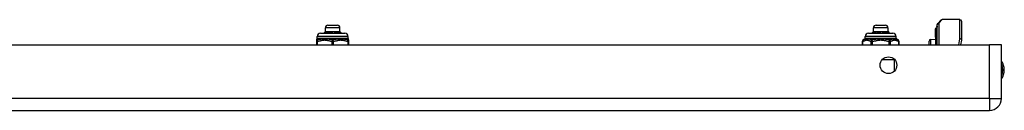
# Model space of a CAD drawing. Header units: inches. Extents: x 4 to 114, y 7 to 59.
# Tile 5 of 98: x 15.87 to 27.85, y 7.29 to 8.4. Entities that reach past the tile are written whole.
import ezdxf

# ---------------------------------------------------------------- set-up
doc = ezdxf.new("R2010")
doc.units = ezdxf.units.IN
doc.header["$MEASUREMENT"] = 0
doc.layers.add('Visible Edges(ANSI)', color=7, linetype='Continuous', lineweight=25)
doc.layers.add('Visible Tangent Edges(ANSI)', color=7, linetype='Continuous', lineweight=25)

msp = doc.modelspace()

# ---------------------------------------------------------------- linework, layer by layer
at = {"layer": 'Visible Edges(ANSI)'}
for p, q in [((27.036, 8.352), (27.076, 8.392)), ((27.306, 8.398), (27.09, 8.398)), ((19.588, 8.252), (19.588, 8.299)), ((19.62, 8.331), (19.734, 8.331)), ((19.765, 8.252), (19.765, 8.299)), ((26.254, 8.252), (26.254, 8.299)), ((26.286, 8.331), (26.4, 8.331)), ((26.432, 8.252), (26.432, 8.299)), ((27.009, 8.292), (27.009, 8.285)), ((27.009, 8.285), (27.009, 8.207)), ((27.017, 8.29), (27.01, 8.293)), ((27.027, 8.306), (27.027, 8.313)), ((27.027, 8.306), (27.027, 8.223)), ((27.031, 8.093), (27.031, 8.338)), ((27.326, 8.378), (27.326, 8.154)), ((19.482, 8.151), (19.482, 8.135)), ((19.49, 8.174), (19.49, 8.194)), ((19.529, 8.233), (19.824, 8.233)), ((19.588, 8.252), (19.57, 8.233)), ((19.584, 8.233), (19.583, 8.234)), ((19.588, 8.252), (19.605, 8.252)), ((19.603, 8.235), (19.604, 8.233)), ((19.605, 8.252), (19.686, 8.252)), ((19.686, 8.252), (19.758, 8.252)), ((19.705, 8.234), (19.705, 8.233)), ((19.758, 8.252), (19.765, 8.252)), ((19.76, 8.238), (19.762, 8.24)), ((19.765, 8.252), (19.775, 8.242)), ((19.773, 8.241), (19.772, 8.24)), ((19.775, 8.242), (19.784, 8.233)), ((19.775, 8.242), (19.775, 8.242)), ((19.864, 8.174), (19.864, 8.194)), ((19.872, 8.135), (19.872, 8.151)), ((26.156, 8.174), (26.156, 8.194)), ((26.195, 8.233), (26.491, 8.233)), ((26.254, 8.252), (26.236, 8.233)), ((26.25, 8.233), (26.25, 8.234)), ((26.254, 8.252), (26.271, 8.252)), ((26.269, 8.235), (26.271, 8.233)), ((26.271, 8.252), (26.352, 8.252)), ((26.352, 8.252), (26.424, 8.252)), ((26.371, 8.234), (26.371, 8.233)), ((26.424, 8.252), (26.432, 8.252)), ((26.426, 8.238), (26.428, 8.24)), ((26.432, 8.252), (26.441, 8.242)), ((26.439, 8.241), (26.439, 8.24)), ((26.441, 8.242), (26.45, 8.233)), ((26.441, 8.242), (26.441, 8.242)), ((26.53, 8.174), (26.53, 8.194)), ((26.95, 8.157), (27.009, 8.16)), ((27.009, 8.207), (27.009, 8.205)), ((27.009, 8.205), (27.009, 8.203)), ((27.009, 8.185), (27.009, 8.203)), ((27.009, 8.185), (27.009, 8.184)), ((27.009, 8.185), (27.009, 8.185)), ((27.009, 8.184), (27.009, 8.093)), ((27.027, 8.093), (27.027, 8.223)), ((27.325, 8.15), (27.314, 8.093)), ((4.04, 8.093), (27.666, 8.093)), ((19.482, 8.135), (19.482, 8.093)), ((19.872, 8.093), (19.872, 8.135)), ((26.121, 8.093), (26.121, 8.135)), ((26.565, 8.093), (26.565, 8.135)), ((26.931, 8.093), (26.931, 8.137)), ((27.812, 8.093), (27.666, 8.093)), ((27.812, 7.439), (27.812, 8.093)), ((4.04, 7.293), (27.666, 7.293))]:
    msp.add_line(p, q, dxfattribs=at)
at = {"layer": 'Visible Edges(ANSI)', "flags": 128}
for points in [[(19.577, 8.233), (19.577, 8.233), (19.577, 8.233), (19.577, 8.233), (19.578, 8.233), (19.578, 8.233), (19.578, 8.233), (19.578, 8.233), (19.579, 8.233), (19.579, 8.233), (19.579, 8.233), (19.579, 8.233), (19.58, 8.234), (19.58, 8.234), (19.58, 8.234), (19.581, 8.234), (19.581, 8.234), (19.581, 8.234), (19.581, 8.234), (19.582, 8.234), (19.582, 8.234), (19.582, 8.234), (19.583, 8.234), (19.583, 8.234), (19.583, 8.234)], [(19.583, 8.234), (19.584, 8.234), (19.584, 8.235), (19.585, 8.236), (19.585, 8.237), (19.586, 8.237), (19.586, 8.238), (19.587, 8.239), (19.587, 8.239), (19.588, 8.24), (19.588, 8.241), (19.589, 8.241), (19.59, 8.242), (19.59, 8.243), (19.591, 8.243), (19.591, 8.244), (19.592, 8.245), (19.592, 8.246), (19.593, 8.246), (19.593, 8.247), (19.594, 8.248), (19.594, 8.248), (19.595, 8.249), (19.595, 8.25), (19.596, 8.25)], [(19.596, 8.25), (19.596, 8.251), (19.597, 8.251), (19.597, 8.251), (19.597, 8.251), (19.598, 8.251), (19.598, 8.251), (19.599, 8.251), (19.599, 8.251), (19.599, 8.251), (19.6, 8.251), (19.6, 8.251), (19.6, 8.251), (19.601, 8.252), (19.601, 8.252), (19.602, 8.252), (19.602, 8.252), (19.602, 8.252), (19.603, 8.252), (19.603, 8.252), (19.604, 8.252), (19.604, 8.252), (19.604, 8.252), (19.605, 8.252), (19.605, 8.252)], [(19.596, 8.25), (19.596, 8.25), (19.596, 8.249), (19.596, 8.248), (19.596, 8.248), (19.596, 8.247), (19.596, 8.246), (19.596, 8.245), (19.596, 8.245), (19.596, 8.244), (19.596, 8.243), (19.596, 8.243), (19.596, 8.242), (19.596, 8.241), (19.596, 8.24), (19.596, 8.24), (19.596, 8.239), (19.597, 8.238), (19.597, 8.238), (19.597, 8.237), (19.597, 8.236), (19.597, 8.235), (19.597, 8.235), (19.597, 8.234), (19.597, 8.233)], [(19.614, 8.25), (19.614, 8.25), (19.613, 8.249), (19.613, 8.248), (19.612, 8.248), (19.612, 8.247), (19.612, 8.247), (19.611, 8.246), (19.611, 8.245), (19.61, 8.245), (19.61, 8.244), (19.609, 8.243), (19.609, 8.243), (19.608, 8.242), (19.608, 8.241), (19.607, 8.241), (19.607, 8.24), (19.606, 8.239), (19.606, 8.239), (19.605, 8.238), (19.605, 8.237), (19.604, 8.237), (19.604, 8.236), (19.604, 8.235), (19.603, 8.235)], [(19.603, 8.235), (19.605, 8.235), (19.608, 8.235), (19.611, 8.235), (19.613, 8.235), (19.616, 8.235), (19.619, 8.235), (19.621, 8.235), (19.624, 8.235), (19.627, 8.236), (19.63, 8.236), (19.633, 8.236), (19.636, 8.236), (19.639, 8.236), (19.642, 8.236), (19.645, 8.236), (19.648, 8.236), (19.651, 8.236), (19.654, 8.236), (19.658, 8.236), (19.661, 8.237), (19.664, 8.237), (19.667, 8.237), (19.671, 8.237), (19.674, 8.237)], [(19.605, 8.252), (19.605, 8.252), (19.606, 8.252), (19.606, 8.252), (19.607, 8.252), (19.607, 8.252), (19.607, 8.252), (19.608, 8.252), (19.608, 8.252), (19.609, 8.252), (19.609, 8.252), (19.609, 8.252), (19.61, 8.251), (19.61, 8.251), (19.611, 8.251), (19.611, 8.251), (19.611, 8.251), (19.612, 8.251), (19.612, 8.251), (19.612, 8.251), (19.613, 8.251), (19.613, 8.251), (19.614, 8.251), (19.614, 8.251), (19.614, 8.25)], [(19.67, 8.25), (19.671, 8.251), (19.672, 8.251), (19.672, 8.251), (19.673, 8.251), (19.674, 8.251), (19.674, 8.251), (19.675, 8.251), (19.676, 8.251), (19.676, 8.251), (19.677, 8.251), (19.678, 8.251), (19.678, 8.251), (19.679, 8.252), (19.679, 8.252), (19.68, 8.252), (19.681, 8.252), (19.681, 8.252), (19.682, 8.252), (19.683, 8.252), (19.683, 8.252), (19.684, 8.252), (19.685, 8.252), (19.685, 8.252), (19.686, 8.252)], [(19.674, 8.237), (19.674, 8.238), (19.673, 8.238), (19.673, 8.239), (19.673, 8.239), (19.673, 8.24), (19.673, 8.24), (19.673, 8.241), (19.673, 8.241), (19.672, 8.242), (19.672, 8.243), (19.672, 8.243), (19.672, 8.244), (19.672, 8.244), (19.672, 8.245), (19.672, 8.245), (19.672, 8.246), (19.671, 8.247), (19.671, 8.247), (19.671, 8.248), (19.671, 8.248), (19.671, 8.249), (19.671, 8.249), (19.671, 8.25), (19.67, 8.25)], [(19.674, 8.233), (19.674, 8.233), (19.674, 8.234), (19.674, 8.234), (19.674, 8.234), (19.674, 8.234), (19.674, 8.234), (19.674, 8.234), (19.674, 8.235), (19.674, 8.235), (19.674, 8.235), (19.674, 8.235), (19.674, 8.235), (19.674, 8.235), (19.674, 8.235), (19.674, 8.236), (19.674, 8.236), (19.674, 8.236), (19.674, 8.236), (19.674, 8.236), (19.674, 8.236), (19.674, 8.237), (19.674, 8.237), (19.674, 8.237), (19.674, 8.237)], [(19.686, 8.252), (19.687, 8.252), (19.687, 8.252), (19.688, 8.252), (19.689, 8.252), (19.689, 8.252), (19.69, 8.252), (19.691, 8.252), (19.691, 8.252), (19.692, 8.252), (19.693, 8.252), (19.693, 8.252), (19.694, 8.251), (19.695, 8.251), (19.695, 8.251), (19.696, 8.251), (19.697, 8.251), (19.697, 8.251), (19.698, 8.251), (19.699, 8.251), (19.699, 8.251), (19.7, 8.251), (19.7, 8.251), (19.701, 8.251), (19.702, 8.25)], [(19.702, 8.25), (19.702, 8.25), (19.702, 8.249), (19.702, 8.249), (19.702, 8.248), (19.702, 8.248), (19.703, 8.247), (19.703, 8.247), (19.703, 8.246), (19.703, 8.246), (19.703, 8.245), (19.703, 8.245), (19.703, 8.244), (19.703, 8.244), (19.703, 8.243), (19.704, 8.243), (19.704, 8.242), (19.704, 8.242), (19.704, 8.241), (19.704, 8.241), (19.704, 8.24), (19.704, 8.24), (19.705, 8.239), (19.705, 8.238), (19.705, 8.238)], [(19.702, 8.25), (19.702, 8.25), (19.702, 8.249), (19.702, 8.248), (19.702, 8.248), (19.702, 8.247), (19.702, 8.246), (19.702, 8.245), (19.702, 8.245), (19.703, 8.244), (19.703, 8.243), (19.703, 8.243), (19.703, 8.242), (19.703, 8.241), (19.703, 8.24), (19.703, 8.24), (19.703, 8.239), (19.703, 8.238), (19.703, 8.238), (19.703, 8.237), (19.703, 8.236), (19.704, 8.235), (19.704, 8.235), (19.704, 8.234), (19.704, 8.233)], [(19.705, 8.238), (19.708, 8.238), (19.711, 8.238), (19.714, 8.238), (19.716, 8.238), (19.719, 8.238), (19.722, 8.239), (19.725, 8.239), (19.727, 8.239), (19.73, 8.239), (19.732, 8.239), (19.735, 8.239), (19.737, 8.239), (19.74, 8.239), (19.742, 8.239), (19.744, 8.239), (19.747, 8.239), (19.749, 8.24), (19.751, 8.24), (19.753, 8.24), (19.755, 8.24), (19.756, 8.24), (19.758, 8.24), (19.76, 8.24), (19.762, 8.24)], [(19.76, 8.238), (19.758, 8.238), (19.757, 8.238), (19.755, 8.238), (19.753, 8.238), (19.751, 8.238), (19.749, 8.237), (19.747, 8.237), (19.745, 8.237), (19.743, 8.237), (19.741, 8.237), (19.739, 8.236), (19.736, 8.236), (19.734, 8.236), (19.731, 8.236), (19.729, 8.236), (19.726, 8.235), (19.724, 8.235), (19.721, 8.235), (19.719, 8.235), (19.716, 8.235), (19.713, 8.235), (19.71, 8.234), (19.708, 8.234), (19.705, 8.234)], [(19.705, 8.238), (19.705, 8.238), (19.705, 8.238), (19.705, 8.237), (19.705, 8.237), (19.705, 8.237), (19.705, 8.237), (19.705, 8.237), (19.705, 8.237), (19.705, 8.236), (19.705, 8.236), (19.705, 8.236), (19.705, 8.236), (19.705, 8.236), (19.705, 8.236), (19.705, 8.235), (19.705, 8.235), (19.705, 8.235), (19.705, 8.235), (19.705, 8.235), (19.705, 8.235), (19.705, 8.234), (19.705, 8.234), (19.705, 8.234), (19.705, 8.234)], [(19.751, 8.25), (19.752, 8.251), (19.752, 8.251), (19.752, 8.251), (19.752, 8.251), (19.753, 8.251), (19.753, 8.251), (19.753, 8.251), (19.753, 8.251), (19.754, 8.251), (19.754, 8.251), (19.754, 8.251), (19.754, 8.251), (19.755, 8.252), (19.755, 8.252), (19.755, 8.252), (19.756, 8.252), (19.756, 8.252), (19.756, 8.252), (19.756, 8.252), (19.757, 8.252), (19.757, 8.252), (19.757, 8.252), (19.757, 8.252), (19.758, 8.252)], [(19.762, 8.24), (19.761, 8.241), (19.761, 8.241), (19.76, 8.242), (19.76, 8.242), (19.759, 8.242), (19.759, 8.243), (19.759, 8.243), (19.758, 8.244), (19.758, 8.244), (19.757, 8.244), (19.757, 8.245), (19.756, 8.245), (19.756, 8.246), (19.756, 8.246), (19.755, 8.247), (19.755, 8.247), (19.754, 8.247), (19.754, 8.248), (19.753, 8.248), (19.753, 8.249), (19.753, 8.249), (19.752, 8.25), (19.752, 8.25), (19.751, 8.25)], [(19.758, 8.252), (19.758, 8.252), (19.758, 8.252), (19.758, 8.252), (19.759, 8.252), (19.759, 8.252), (19.759, 8.252), (19.76, 8.252), (19.76, 8.252), (19.76, 8.252), (19.76, 8.252), (19.761, 8.252), (19.761, 8.251), (19.761, 8.251), (19.761, 8.251), (19.762, 8.251), (19.762, 8.251), (19.762, 8.251), (19.762, 8.251), (19.763, 8.251), (19.763, 8.251), (19.763, 8.251), (19.764, 8.251), (19.764, 8.251), (19.764, 8.25)], [(19.765, 8.233), (19.765, 8.234), (19.765, 8.234), (19.765, 8.234), (19.764, 8.234), (19.764, 8.234), (19.764, 8.235), (19.764, 8.235), (19.764, 8.235), (19.763, 8.235), (19.763, 8.235), (19.763, 8.236), (19.763, 8.236), (19.762, 8.236), (19.762, 8.236), (19.762, 8.237), (19.762, 8.237), (19.762, 8.237), (19.761, 8.237), (19.761, 8.237), (19.761, 8.238), (19.761, 8.238), (19.76, 8.238), (19.76, 8.238), (19.76, 8.238)], [(19.764, 8.25), (19.764, 8.25), (19.764, 8.249), (19.764, 8.248), (19.764, 8.248), (19.764, 8.247), (19.764, 8.246), (19.764, 8.246), (19.764, 8.245), (19.764, 8.244), (19.764, 8.244), (19.764, 8.243), (19.764, 8.242), (19.764, 8.242), (19.764, 8.241), (19.764, 8.24), (19.764, 8.24), (19.764, 8.239), (19.764, 8.238), (19.764, 8.237), (19.764, 8.237), (19.764, 8.236), (19.764, 8.235), (19.765, 8.235), (19.765, 8.234)], [(19.764, 8.25), (19.764, 8.25), (19.765, 8.25), (19.765, 8.249), (19.766, 8.249), (19.766, 8.249), (19.766, 8.248), (19.767, 8.248), (19.767, 8.247), (19.767, 8.247), (19.768, 8.247), (19.768, 8.246), (19.768, 8.246), (19.769, 8.245), (19.769, 8.245), (19.77, 8.245), (19.77, 8.244), (19.77, 8.244), (19.771, 8.244), (19.771, 8.243), (19.771, 8.243), (19.772, 8.242), (19.772, 8.242), (19.773, 8.242), (19.773, 8.241)], [(19.775, 8.242), (19.775, 8.242), (19.775, 8.242), (19.775, 8.241), (19.775, 8.241), (19.775, 8.241), (19.775, 8.241), (19.774, 8.241), (19.774, 8.241), (19.774, 8.241), (19.774, 8.241), (19.774, 8.241), (19.774, 8.241), (19.774, 8.241), (19.774, 8.241), (19.774, 8.241), (19.773, 8.241), (19.773, 8.241), (19.773, 8.241), (19.773, 8.241), (19.773, 8.241), (19.773, 8.241), (19.773, 8.241), (19.772, 8.241), (19.772, 8.24)], [(19.772, 8.24), (19.773, 8.24), (19.773, 8.24), (19.773, 8.24), (19.773, 8.239), (19.774, 8.239), (19.774, 8.239), (19.774, 8.238), (19.775, 8.238), (19.775, 8.238), (19.775, 8.237), (19.775, 8.237), (19.776, 8.237), (19.776, 8.237), (19.776, 8.236), (19.777, 8.236), (19.777, 8.236), (19.777, 8.235), (19.777, 8.235), (19.778, 8.235), (19.778, 8.234), (19.778, 8.234), (19.779, 8.234), (19.779, 8.234), (19.779, 8.233)], [(19.773, 8.241), (19.773, 8.241), (19.773, 8.241), (19.774, 8.241), (19.774, 8.241), (19.774, 8.241), (19.774, 8.241), (19.774, 8.241), (19.774, 8.241), (19.774, 8.242), (19.775, 8.242), (19.775, 8.242), (19.775, 8.242), (19.775, 8.242), (19.775, 8.242), (19.775, 8.242), (19.775, 8.242), (19.775, 8.242), (19.775, 8.242), (19.775, 8.242), (19.775, 8.242), (19.775, 8.242), (19.775, 8.242), (19.775, 8.242), (19.775, 8.242)], [(26.243, 8.233), (26.243, 8.233), (26.243, 8.233), (26.244, 8.233), (26.244, 8.233), (26.244, 8.233), (26.244, 8.233), (26.245, 8.233), (26.245, 8.233), (26.245, 8.233), (26.245, 8.233), (26.246, 8.233), (26.246, 8.234), (26.246, 8.234), (26.247, 8.234), (26.247, 8.234), (26.247, 8.234), (26.247, 8.234), (26.248, 8.234), (26.248, 8.234), (26.248, 8.234), (26.249, 8.234), (26.249, 8.234), (26.249, 8.234), (26.25, 8.234)], [(26.25, 8.234), (26.25, 8.234), (26.251, 8.235), (26.251, 8.236), (26.252, 8.237), (26.252, 8.237), (26.253, 8.238), (26.253, 8.239), (26.254, 8.239), (26.254, 8.24), (26.255, 8.241), (26.255, 8.241), (26.256, 8.242), (26.256, 8.243), (26.257, 8.243), (26.257, 8.244), (26.258, 8.245), (26.258, 8.246), (26.259, 8.246), (26.26, 8.247), (26.26, 8.248), (26.261, 8.248), (26.261, 8.249), (26.262, 8.25), (26.262, 8.25)], [(26.262, 8.25), (26.263, 8.251), (26.263, 8.251), (26.263, 8.251), (26.264, 8.251), (26.264, 8.251), (26.264, 8.251), (26.265, 8.251), (26.265, 8.251), (26.266, 8.251), (26.266, 8.251), (26.266, 8.251), (26.267, 8.251), (26.267, 8.252), (26.268, 8.252), (26.268, 8.252), (26.268, 8.252), (26.269, 8.252), (26.269, 8.252), (26.269, 8.252), (26.27, 8.252), (26.27, 8.252), (26.271, 8.252), (26.271, 8.252), (26.271, 8.252)], [(26.262, 8.25), (26.262, 8.25), (26.262, 8.249), (26.262, 8.248), (26.262, 8.248), (26.262, 8.247), (26.262, 8.246), (26.262, 8.245), (26.262, 8.245), (26.263, 8.244), (26.263, 8.243), (26.263, 8.243), (26.263, 8.242), (26.263, 8.241), (26.263, 8.24), (26.263, 8.24), (26.263, 8.239), (26.263, 8.238), (26.263, 8.238), (26.263, 8.237), (26.263, 8.236), (26.263, 8.235), (26.263, 8.235), (26.263, 8.234), (26.263, 8.233)], [(26.281, 8.25), (26.28, 8.25), (26.28, 8.249), (26.279, 8.248), (26.279, 8.248), (26.278, 8.247), (26.278, 8.247), (26.277, 8.246), (26.277, 8.245), (26.276, 8.245), (26.276, 8.244), (26.275, 8.243), (26.275, 8.243), (26.275, 8.242), (26.274, 8.241), (26.274, 8.241), (26.273, 8.24), (26.273, 8.239), (26.272, 8.239), (26.272, 8.238), (26.271, 8.237), (26.271, 8.237), (26.27, 8.236), (26.27, 8.235), (26.269, 8.235)], [(26.269, 8.235), (26.272, 8.235), (26.274, 8.235), (26.277, 8.235), (26.279, 8.235), (26.282, 8.235), (26.285, 8.235), (26.288, 8.235), (26.29, 8.235), (26.293, 8.236), (26.296, 8.236), (26.299, 8.236), (26.302, 8.236), (26.305, 8.236), (26.308, 8.236), (26.311, 8.236), (26.315, 8.236), (26.318, 8.236), (26.321, 8.236), (26.324, 8.236), (26.327, 8.237), (26.33, 8.237), (26.334, 8.237), (26.337, 8.237), (26.34, 8.237)], [(26.271, 8.252), (26.272, 8.252), (26.272, 8.252), (26.273, 8.252), (26.273, 8.252), (26.273, 8.252), (26.274, 8.252), (26.274, 8.252), (26.275, 8.252), (26.275, 8.252), (26.275, 8.252), (26.276, 8.252), (26.276, 8.251), (26.276, 8.251), (26.277, 8.251), (26.277, 8.251), (26.278, 8.251), (26.278, 8.251), (26.278, 8.251), (26.279, 8.251), (26.279, 8.251), (26.28, 8.251), (26.28, 8.251), (26.28, 8.251), (26.281, 8.25)], [(26.337, 8.25), (26.337, 8.251), (26.338, 8.251), (26.339, 8.251), (26.339, 8.251), (26.34, 8.251), (26.341, 8.251), (26.341, 8.251), (26.342, 8.251), (26.343, 8.251), (26.343, 8.251), (26.344, 8.251), (26.345, 8.251), (26.345, 8.252), (26.346, 8.252), (26.346, 8.252), (26.347, 8.252), (26.348, 8.252), (26.348, 8.252), (26.349, 8.252), (26.35, 8.252), (26.35, 8.252), (26.351, 8.252), (26.352, 8.252), (26.352, 8.252)], [(26.34, 8.237), (26.34, 8.238), (26.34, 8.238), (26.34, 8.239), (26.34, 8.239), (26.339, 8.24), (26.339, 8.24), (26.339, 8.241), (26.339, 8.241), (26.339, 8.242), (26.339, 8.243), (26.339, 8.243), (26.338, 8.244), (26.338, 8.244), (26.338, 8.245), (26.338, 8.245), (26.338, 8.246), (26.338, 8.247), (26.338, 8.247), (26.337, 8.248), (26.337, 8.248), (26.337, 8.249), (26.337, 8.249), (26.337, 8.25), (26.337, 8.25)], [(26.34, 8.233), (26.34, 8.233), (26.34, 8.234), (26.34, 8.234), (26.34, 8.234), (26.34, 8.234), (26.34, 8.234), (26.34, 8.234), (26.34, 8.235), (26.34, 8.235), (26.34, 8.235), (26.34, 8.235), (26.34, 8.235), (26.34, 8.235), (26.34, 8.235), (26.34, 8.236), (26.34, 8.236), (26.34, 8.236), (26.34, 8.236), (26.34, 8.236), (26.34, 8.236), (26.34, 8.237), (26.34, 8.237), (26.34, 8.237), (26.34, 8.237)], [(26.352, 8.252), (26.353, 8.252), (26.354, 8.252), (26.354, 8.252), (26.355, 8.252), (26.356, 8.252), (26.356, 8.252), (26.357, 8.252), (26.358, 8.252), (26.358, 8.252), (26.359, 8.252), (26.36, 8.252), (26.36, 8.251), (26.361, 8.251), (26.362, 8.251), (26.362, 8.251), (26.363, 8.251), (26.364, 8.251), (26.364, 8.251), (26.365, 8.251), (26.366, 8.251), (26.366, 8.251), (26.367, 8.251), (26.367, 8.251), (26.368, 8.25)], [(26.368, 8.25), (26.368, 8.25), (26.368, 8.249), (26.368, 8.249), (26.369, 8.248), (26.369, 8.248), (26.369, 8.247), (26.369, 8.247), (26.369, 8.246), (26.369, 8.246), (26.369, 8.245), (26.369, 8.245), (26.37, 8.244), (26.37, 8.244), (26.37, 8.243), (26.37, 8.243), (26.37, 8.242), (26.37, 8.242), (26.37, 8.241), (26.37, 8.241), (26.371, 8.24), (26.371, 8.24), (26.371, 8.239), (26.371, 8.238), (26.371, 8.238)], [(26.368, 8.25), (26.368, 8.25), (26.368, 8.249), (26.368, 8.248), (26.368, 8.248), (26.369, 8.247), (26.369, 8.246), (26.369, 8.245), (26.369, 8.245), (26.369, 8.244), (26.369, 8.243), (26.369, 8.243), (26.369, 8.242), (26.369, 8.241), (26.369, 8.24), (26.369, 8.24), (26.369, 8.239), (26.37, 8.238), (26.37, 8.238), (26.37, 8.237), (26.37, 8.236), (26.37, 8.235), (26.37, 8.235), (26.37, 8.234), (26.37, 8.233)], [(26.371, 8.238), (26.374, 8.238), (26.377, 8.238), (26.38, 8.238), (26.383, 8.238), (26.385, 8.238), (26.388, 8.239), (26.391, 8.239), (26.394, 8.239), (26.396, 8.239), (26.399, 8.239), (26.401, 8.239), (26.404, 8.239), (26.406, 8.239), (26.408, 8.239), (26.411, 8.239), (26.413, 8.239), (26.415, 8.24), (26.417, 8.24), (26.419, 8.24), (26.421, 8.24), (26.423, 8.24), (26.425, 8.24), (26.426, 8.24), (26.428, 8.24)], [(26.426, 8.238), (26.425, 8.238), (26.423, 8.238), (26.421, 8.238), (26.419, 8.238), (26.418, 8.238), (26.416, 8.237), (26.414, 8.237), (26.412, 8.237), (26.409, 8.237), (26.407, 8.237), (26.405, 8.236), (26.403, 8.236), (26.4, 8.236), (26.398, 8.236), (26.395, 8.236), (26.393, 8.235), (26.39, 8.235), (26.388, 8.235), (26.385, 8.235), (26.382, 8.235), (26.379, 8.235), (26.377, 8.234), (26.374, 8.234), (26.371, 8.234)], [(26.371, 8.238), (26.371, 8.238), (26.371, 8.238), (26.371, 8.237), (26.371, 8.237), (26.371, 8.237), (26.371, 8.237), (26.371, 8.237), (26.371, 8.237), (26.371, 8.236), (26.371, 8.236), (26.371, 8.236), (26.371, 8.236), (26.371, 8.236), (26.371, 8.236), (26.371, 8.235), (26.371, 8.235), (26.371, 8.235), (26.371, 8.235), (26.371, 8.235), (26.371, 8.235), (26.371, 8.234), (26.371, 8.234), (26.371, 8.234), (26.371, 8.234)], [(26.418, 8.25), (26.418, 8.251), (26.418, 8.251), (26.418, 8.251), (26.419, 8.251), (26.419, 8.251), (26.419, 8.251), (26.419, 8.251), (26.42, 8.251), (26.42, 8.251), (26.42, 8.251), (26.421, 8.251), (26.421, 8.251), (26.421, 8.252), (26.421, 8.252), (26.422, 8.252), (26.422, 8.252), (26.422, 8.252), (26.422, 8.252), (26.423, 8.252), (26.423, 8.252), (26.423, 8.252), (26.423, 8.252), (26.424, 8.252), (26.424, 8.252)], [(26.428, 8.24), (26.427, 8.241), (26.427, 8.241), (26.427, 8.242), (26.426, 8.242), (26.426, 8.242), (26.425, 8.243), (26.425, 8.243), (26.424, 8.244), (26.424, 8.244), (26.424, 8.244), (26.423, 8.245), (26.423, 8.245), (26.422, 8.246), (26.422, 8.246), (26.421, 8.247), (26.421, 8.247), (26.421, 8.247), (26.42, 8.248), (26.42, 8.248), (26.419, 8.249), (26.419, 8.249), (26.419, 8.25), (26.418, 8.25), (26.418, 8.25)], [(26.424, 8.252), (26.424, 8.252), (26.425, 8.252), (26.425, 8.252), (26.425, 8.252), (26.425, 8.252), (26.426, 8.252), (26.426, 8.252), (26.426, 8.252), (26.426, 8.252), (26.427, 8.252), (26.427, 8.252), (26.427, 8.251), (26.427, 8.251), (26.428, 8.251), (26.428, 8.251), (26.428, 8.251), (26.429, 8.251), (26.429, 8.251), (26.429, 8.251), (26.429, 8.251), (26.43, 8.251), (26.43, 8.251), (26.43, 8.251), (26.43, 8.25)], [(26.432, 8.233), (26.431, 8.234), (26.431, 8.234), (26.431, 8.234), (26.431, 8.234), (26.431, 8.234), (26.43, 8.235), (26.43, 8.235), (26.43, 8.235), (26.43, 8.235), (26.429, 8.235), (26.429, 8.236), (26.429, 8.236), (26.429, 8.236), (26.429, 8.236), (26.428, 8.237), (26.428, 8.237), (26.428, 8.237), (26.428, 8.237), (26.427, 8.237), (26.427, 8.238), (26.427, 8.238), (26.427, 8.238), (26.427, 8.238), (26.426, 8.238)], [(26.43, 8.25), (26.43, 8.25), (26.43, 8.249), (26.43, 8.248), (26.43, 8.248), (26.431, 8.247), (26.431, 8.246), (26.431, 8.246), (26.431, 8.245), (26.431, 8.244), (26.431, 8.244), (26.431, 8.243), (26.431, 8.242), (26.431, 8.242), (26.431, 8.241), (26.431, 8.24), (26.431, 8.24), (26.431, 8.239), (26.431, 8.238), (26.431, 8.237), (26.431, 8.237), (26.431, 8.236), (26.431, 8.235), (26.431, 8.235), (26.431, 8.234)], [(26.43, 8.25), (26.431, 8.25), (26.431, 8.25), (26.432, 8.249), (26.432, 8.249), (26.432, 8.249), (26.433, 8.248), (26.433, 8.248), (26.433, 8.247), (26.434, 8.247), (26.434, 8.247), (26.434, 8.246), (26.435, 8.246), (26.435, 8.245), (26.436, 8.245), (26.436, 8.245), (26.436, 8.244), (26.437, 8.244), (26.437, 8.244), (26.437, 8.243), (26.438, 8.243), (26.438, 8.242), (26.439, 8.242), (26.439, 8.242), (26.439, 8.241)], [(26.441, 8.242), (26.441, 8.242), (26.441, 8.242), (26.441, 8.241), (26.441, 8.241), (26.441, 8.241), (26.441, 8.241), (26.441, 8.241), (26.441, 8.241), (26.441, 8.241), (26.441, 8.241), (26.44, 8.241), (26.44, 8.241), (26.44, 8.241), (26.44, 8.241), (26.44, 8.241), (26.44, 8.241), (26.44, 8.241), (26.44, 8.241), (26.439, 8.241), (26.439, 8.241), (26.439, 8.241), (26.439, 8.241), (26.439, 8.241), (26.439, 8.24)], [(26.439, 8.241), (26.439, 8.241), (26.44, 8.241), (26.44, 8.241), (26.44, 8.241), (26.44, 8.241), (26.44, 8.241), (26.441, 8.241), (26.441, 8.241), (26.441, 8.242), (26.441, 8.242), (26.441, 8.242), (26.441, 8.242), (26.441, 8.242), (26.441, 8.242), (26.441, 8.242), (26.441, 8.242), (26.441, 8.242), (26.441, 8.242), (26.441, 8.242), (26.442, 8.242), (26.442, 8.242), (26.442, 8.242), (26.441, 8.242), (26.441, 8.242)], [(26.439, 8.24), (26.439, 8.24), (26.439, 8.24), (26.439, 8.24), (26.44, 8.239), (26.44, 8.239), (26.44, 8.239), (26.441, 8.238), (26.441, 8.238), (26.441, 8.238), (26.441, 8.237), (26.442, 8.237), (26.442, 8.237), (26.442, 8.237), (26.443, 8.236), (26.443, 8.236), (26.443, 8.236), (26.443, 8.235), (26.444, 8.235), (26.444, 8.235), (26.444, 8.234), (26.445, 8.234), (26.445, 8.234), (26.445, 8.234), (26.446, 8.233)]]:
    msp.add_lwpolyline(points, dxfattribs=at)
at = {"layer": 'Visible Edges(ANSI)'}
msp.add_circle((26.437, 7.843), 0.102, dxfattribs=at)
for centre, radius, start, end in [((27.09, 8.378), 0.0197, 90, 135), ((27.306, 8.378), 0.0197, 0, 90), ((19.62, 8.299), 0.0315, 90, 180), ((19.734, 8.299), 0.0315, 0, 90), ((26.286, 8.299), 0.0315, 90, 180), ((26.4, 8.299), 0.0315, 0, 90), ((27.01, 8.292), 0.000394, 70, 180), ((27.019, 8.298), 0.00787, 250, 0), ((27.031, 8.313), 0.00394, 100.0205, 180), ((27.05, 8.338), 0.0197, 135, 180), ((19.502, 8.151), 0.0197, 143.1301, 180), ((19.47, 8.174), 0.0197, 323.1301, 0), ((19.529, 8.194), 0.0394, 90, 180), ((19.824, 8.194), 0.0394, 0, 90), ((19.883, 8.174), 0.0197, 180, 216.8699), ((19.852, 8.151), 0.0197, 0, 36.8699), ((26.141, 8.135), 0.0197, 96.4066, 180), ((26.136, 8.174), 0.0197, 276.4066, 0), ((26.195, 8.194), 0.0394, 90, 180), ((26.491, 8.194), 0.0394, 0, 90), ((26.55, 8.174), 0.0197, 180, 263.5934), ((26.545, 8.135), 0.0197, 0, 83.5934), ((26.951, 8.137), 0.02, 92.5, 180), ((27.306, 8.154), 0.0197, 349.0591, 0), ((27.659, 7.785), 0.187, 324.6864, 35.3136), ((27.666, 7.439), 0.146, 270, 0)]:
    msp.add_arc(centre, radius, start, end, dxfattribs=at)
at = {"layer": 'Visible Tangent Edges(ANSI)'}
for p, q in [((27.09, 8.398), (27.05, 8.357)), ((27.306, 8.165), (27.306, 8.398)), ((19.765, 8.299), (19.588, 8.299)), ((26.432, 8.299), (26.254, 8.299)), ((27.01, 8.293), (27.01, 8.286)), ((27.01, 8.207), (27.01, 8.286)), ((27.01, 8.286), (27.017, 8.283)), ((27.017, 8.283), (27.017, 8.29)), ((27.017, 8.283), (27.017, 8.2)), ((27.05, 8.357), (27.05, 8.093)), ((19.864, 8.194), (19.49, 8.194)), ((19.49, 8.174), (19.864, 8.174)), ((26.53, 8.194), (26.156, 8.194)), ((26.156, 8.174), (26.53, 8.174)), ((26.242, 8.135), (26.241, 8.155)), ((26.445, 8.155), (26.444, 8.135)), ((26.95, 8.157), (26.95, 8.093)), ((27.009, 8.203), (27.017, 8.2)), ((27.009, 8.185), (27.009, 8.185)), ((27.01, 8.185), (27.01, 8.093)), ((27.017, 8.093), (27.017, 8.2)), ((27.293, 8.093), (27.306, 8.165)), ((19.492, 8.135), (19.482, 8.135)), ((19.492, 8.093), (19.492, 8.135)), ((19.667, 8.135), (19.667, 8.093)), ((19.687, 8.135), (19.667, 8.135)), ((19.687, 8.093), (19.687, 8.135)), ((19.862, 8.135), (19.862, 8.093)), ((19.872, 8.135), (19.862, 8.135)), ((26.124, 8.135), (26.121, 8.135)), ((26.124, 8.093), (26.124, 8.135)), ((26.225, 8.135), (26.225, 8.093)), ((26.242, 8.135), (26.225, 8.135)), ((26.242, 8.093), (26.242, 8.135)), ((26.444, 8.135), (26.444, 8.093)), ((26.461, 8.135), (26.444, 8.135)), ((26.461, 8.093), (26.461, 8.135)), ((26.562, 8.135), (26.562, 8.093)), ((26.565, 8.135), (26.562, 8.135)), ((27.666, 7.439), (27.666, 8.093)), ((26.361, 7.911), (26.507, 7.911)), ((26.507, 7.911), (26.507, 7.917)), ((26.507, 7.911), (26.507, 7.77)), ((26.507, 7.911), (26.513, 7.911)), ((27.666, 7.439), (4.04, 7.439)), ((27.666, 7.439), (27.666, 7.293)), ((27.666, 7.439), (27.812, 7.439))]:
    msp.add_line(p, q, dxfattribs=at)
at = {"layer": 'Visible Tangent Edges(ANSI)', "flags": 128}
for points in [[(19.5, 8.155), (19.499, 8.155), (19.498, 8.155), (19.497, 8.155), (19.496, 8.156), (19.495, 8.156), (19.494, 8.156), (19.493, 8.157), (19.493, 8.157), (19.492, 8.157), (19.491, 8.158), (19.49, 8.158), (19.49, 8.159), (19.489, 8.159), (19.489, 8.16), (19.488, 8.16), (19.488, 8.161), (19.487, 8.161), (19.487, 8.161), (19.487, 8.162), (19.486, 8.162), (19.486, 8.162), (19.486, 8.162), (19.486, 8.162), (19.486, 8.162)], [(19.492, 8.135), (19.499, 8.136), (19.506, 8.137), (19.514, 8.138), (19.521, 8.14), (19.528, 8.141), (19.535, 8.143), (19.543, 8.145), (19.55, 8.147), (19.557, 8.148), (19.564, 8.15), (19.572, 8.15), (19.579, 8.151), (19.587, 8.15), (19.594, 8.15), (19.601, 8.148), (19.609, 8.147), (19.616, 8.145), (19.623, 8.143), (19.63, 8.142), (19.638, 8.14), (19.645, 8.138), (19.652, 8.137), (19.66, 8.136), (19.667, 8.135)], [(19.677, 8.155), (19.669, 8.155), (19.662, 8.156), (19.654, 8.156), (19.646, 8.157), (19.638, 8.158), (19.63, 8.159), (19.622, 8.16), (19.614, 8.161), (19.606, 8.161), (19.597, 8.162), (19.589, 8.162), (19.581, 8.162), (19.573, 8.162), (19.565, 8.162), (19.558, 8.161), (19.551, 8.161), (19.543, 8.16), (19.537, 8.159), (19.53, 8.158), (19.523, 8.157), (19.517, 8.156), (19.511, 8.156), (19.505, 8.155), (19.5, 8.155)], [(19.854, 8.155), (19.848, 8.155), (19.842, 8.156), (19.836, 8.156), (19.83, 8.157), (19.824, 8.158), (19.817, 8.159), (19.81, 8.16), (19.803, 8.161), (19.796, 8.161), (19.788, 8.162), (19.78, 8.162), (19.772, 8.162), (19.764, 8.162), (19.756, 8.162), (19.748, 8.161), (19.74, 8.161), (19.731, 8.16), (19.723, 8.159), (19.715, 8.158), (19.707, 8.157), (19.7, 8.156), (19.692, 8.156), (19.684, 8.155), (19.677, 8.155)], [(19.687, 8.135), (19.694, 8.136), (19.701, 8.137), (19.709, 8.138), (19.716, 8.14), (19.723, 8.141), (19.73, 8.143), (19.738, 8.145), (19.745, 8.147), (19.752, 8.148), (19.759, 8.15), (19.767, 8.15), (19.774, 8.151), (19.782, 8.15), (19.789, 8.15), (19.796, 8.148), (19.803, 8.147), (19.811, 8.145), (19.818, 8.143), (19.825, 8.142), (19.832, 8.14), (19.84, 8.138), (19.847, 8.137), (19.854, 8.136), (19.862, 8.135)], [(19.868, 8.162), (19.868, 8.162), (19.868, 8.162), (19.867, 8.162), (19.867, 8.162), (19.867, 8.162), (19.867, 8.161), (19.866, 8.161), (19.866, 8.161), (19.865, 8.16), (19.865, 8.16), (19.864, 8.159), (19.864, 8.159), (19.863, 8.158), (19.862, 8.158), (19.862, 8.157), (19.861, 8.157), (19.86, 8.157), (19.859, 8.156), (19.858, 8.156), (19.857, 8.156), (19.857, 8.155), (19.856, 8.155), (19.855, 8.155), (19.854, 8.155)], [(26.124, 8.135), (26.128, 8.136), (26.132, 8.137), (26.136, 8.138), (26.141, 8.14), (26.145, 8.141), (26.149, 8.143), (26.153, 8.145), (26.157, 8.147), (26.162, 8.148), (26.166, 8.15), (26.17, 8.15), (26.174, 8.151), (26.179, 8.15), (26.183, 8.15), (26.187, 8.148), (26.191, 8.147), (26.195, 8.145), (26.2, 8.143), (26.204, 8.142), (26.208, 8.14), (26.212, 8.138), (26.216, 8.137), (26.221, 8.136), (26.225, 8.135)], [(26.241, 8.155), (26.235, 8.155), (26.23, 8.156), (26.224, 8.156), (26.219, 8.157), (26.214, 8.158), (26.208, 8.159), (26.203, 8.16), (26.198, 8.161), (26.192, 8.161), (26.187, 8.162), (26.182, 8.162), (26.178, 8.162), (26.173, 8.162), (26.169, 8.162), (26.165, 8.161), (26.161, 8.161), (26.157, 8.16), (26.154, 8.159), (26.151, 8.158), (26.148, 8.157), (26.146, 8.156), (26.143, 8.156), (26.141, 8.155), (26.139, 8.155)], [(26.445, 8.155), (26.438, 8.155), (26.43, 8.156), (26.422, 8.156), (26.414, 8.157), (26.405, 8.158), (26.397, 8.159), (26.388, 8.16), (26.38, 8.161), (26.371, 8.161), (26.362, 8.162), (26.352, 8.162), (26.343, 8.162), (26.334, 8.162), (26.324, 8.162), (26.315, 8.161), (26.306, 8.161), (26.298, 8.16), (26.289, 8.159), (26.281, 8.158), (26.272, 8.157), (26.264, 8.156), (26.256, 8.156), (26.248, 8.155), (26.241, 8.155)], [(26.242, 8.135), (26.25, 8.136), (26.259, 8.137), (26.267, 8.138), (26.276, 8.14), (26.284, 8.141), (26.292, 8.143), (26.301, 8.145), (26.309, 8.147), (26.318, 8.148), (26.326, 8.15), (26.334, 8.15), (26.343, 8.151), (26.352, 8.15), (26.36, 8.15), (26.368, 8.148), (26.377, 8.147), (26.385, 8.145), (26.394, 8.143), (26.402, 8.142), (26.41, 8.14), (26.419, 8.138), (26.427, 8.137), (26.436, 8.136), (26.444, 8.135)], [(26.548, 8.155), (26.545, 8.155), (26.543, 8.156), (26.54, 8.156), (26.538, 8.157), (26.535, 8.158), (26.532, 8.159), (26.529, 8.16), (26.525, 8.161), (26.521, 8.161), (26.517, 8.162), (26.513, 8.162), (26.508, 8.162), (26.504, 8.162), (26.499, 8.162), (26.494, 8.161), (26.488, 8.161), (26.483, 8.16), (26.478, 8.159), (26.473, 8.158), (26.467, 8.157), (26.462, 8.156), (26.456, 8.156), (26.451, 8.155), (26.445, 8.155)], [(26.461, 8.135), (26.465, 8.136), (26.47, 8.137), (26.474, 8.138), (26.478, 8.14), (26.482, 8.141), (26.487, 8.143), (26.491, 8.145), (26.495, 8.147), (26.499, 8.148), (26.503, 8.15), (26.508, 8.15), (26.512, 8.151), (26.516, 8.15), (26.52, 8.15), (26.525, 8.148), (26.529, 8.147), (26.533, 8.145), (26.537, 8.143), (26.541, 8.142), (26.545, 8.14), (26.55, 8.138), (26.554, 8.137), (26.558, 8.136), (26.562, 8.135)], [(27.009, 8.205), (27.009, 8.205), (27.009, 8.205), (27.009, 8.205), (27.009, 8.205), (27.009, 8.205), (27.01, 8.205), (27.01, 8.205), (27.01, 8.206), (27.01, 8.206), (27.01, 8.206), (27.01, 8.206), (27.01, 8.206), (27.01, 8.206), (27.01, 8.206), (27.01, 8.206), (27.01, 8.206), (27.01, 8.206), (27.01, 8.207), (27.01, 8.207), (27.01, 8.207), (27.01, 8.207), (27.01, 8.207), (27.01, 8.207), (27.01, 8.207)], [(27.01, 8.185), (27.01, 8.185), (27.01, 8.185), (27.01, 8.185), (27.01, 8.185), (27.01, 8.185), (27.01, 8.185), (27.01, 8.185), (27.01, 8.185), (27.01, 8.185), (27.01, 8.185), (27.01, 8.185), (27.01, 8.185), (27.01, 8.185), (27.01, 8.185), (27.01, 8.185), (27.01, 8.185), (27.01, 8.185), (27.01, 8.185), (27.01, 8.185), (27.01, 8.185), (27.01, 8.185), (27.01, 8.185), (27.01, 8.185), (27.009, 8.185)]]:
    msp.add_lwpolyline(points, dxfattribs=at)
at = {"layer": 'Visible Tangent Edges(ANSI)'}
msp.add_arc((27.659, 7.785), 0.168, 335.7439, 24.2561, dxfattribs=at)
for centre, major_axis, ratio, start_param, end_param in [((27.01, 8.285), (-0.000394, 0), 0.969342, 4.363323, 6.283185), ((27.019, 8.291), (0.00787, 0), 0.969342, 4.363323, 6.283185), ((27.031, 8.306), (-0.00394, 0), 0.969342, 4.887279, 6.283185), ((27.05, 8.338), (-0.0197, 0), 0.91745, 4.712389, 6.283185), ((27.05, 8.338), (-0.0139, 0.0139), 0.852462, 5.41831, 6.283185), ((19.502, 8.135), (-0.0197, 0), 0.998428, 4.809173, 6.283185), ((19.502, 8.135), (-0.0013, 0.0196), 0.499214, 0.064433, 1.538445), ((19.677, 8.135), (0.0013, 0.0196), 0.499214, 0.129136, 1.603148), ((19.677, 8.135), (-0.0013, 0.0196), 0.499214, 4.680038, 6.15405), ((19.852, 8.135), (0.0197, 0), 0.998428, 0, 1.474012), ((19.852, 8.135), (0.0013, 0.0196), 0.499214, 4.74474, 6.218752), ((26.141, 8.135), (-0.0022, 0.0196), 0.864664, 0, 1.474012), ((26.242, 8.135), (0.0022, 0.0196), 0.864664, 0.193569, 1.667581), ((26.444, 8.135), (-0.0022, 0.0196), 0.864664, 4.615605, 6.089617), ((26.545, 8.135), (0.0022, 0.0196), 0.864664, 4.809173, 6.283185), ((27.01, 8.207), (-0.000394, 0), 0.969342, 4.363323, 6.283185), ((27.01, 8.184), (-0.000394, 0), 0.836188, 4.363323, 6.283185), ((27.009, 8.185), (0.000287, 0.00027), 0.557787, 0.659501, 0.995927), ((27.019, 8.207), (0.00787, 0), 0.969342, 4.363323, 6.283185), ((27.031, 8.223), (-0.00394, 0), 0.969342, 4.887279, 6.283185), ((27.306, 8.154), (0.0197, 0), 0.533433, 0, 1.570796), ((27.306, 8.154), (0.0193, -0.0037), 0.526442, 0, 1.672214)]:
    msp.add_ellipse(centre, major_axis=major_axis, ratio=ratio, start_param=start_param, end_param=end_param, dxfattribs=at)

doc.saveas('drawing.dxf')
